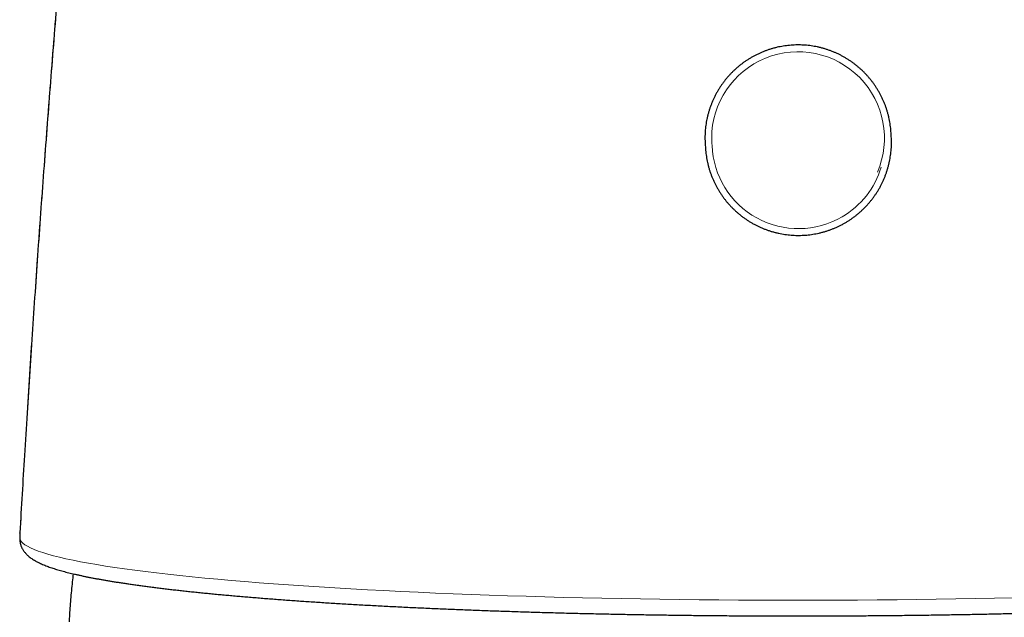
# Model space of a CAD drawing. Header units: millimetres. Extents: x 8 to 761, y 12 to 733.
# Tile 31 of 99: x 327 to 358, y 642 to 661. Entities that reach past the tile are written whole.
import ezdxf

# ---------------------------------------------------------------- set-up
doc = ezdxf.new("R2010")
doc.units = ezdxf.units.MM

msp = doc.modelspace()

# ---------------------------------------------------------------- linework, layer by layer
at = {"color": 7, "linetype": 'Continuous', "lineweight": 30}
for p, q in [((327.323, 644.635), (327.322, 644.601)), ((327.322, 644.601), (327.322, 644.585)), ((327.324, 644.635), (327.324, 644.644))]:
    msp.add_line(p, q, dxfattribs=at)
at = {"color": 252, "linetype": 'Continuous', "lineweight": 0, "flags": 128}
msp.add_lwpolyline([(327.337, 644.421), (327.37, 644.371), (327.419, 644.321), (327.484, 644.271), (327.565, 644.221), (327.661, 644.171), (327.773, 644.122), (327.9, 644.073), (328.043, 644.024), (328.201, 643.975), (328.375, 643.927), (328.563, 643.879), (328.766, 643.832), (328.985, 643.785), (329.218, 643.739), (329.465, 643.693), (329.727, 643.647), (330.003, 643.602), (330.294, 643.558), (330.598, 643.514), (330.916, 643.471), (331.247, 643.429), (331.591, 643.387), (331.949, 643.346), (332.319, 643.306), (332.702, 643.266), (333.097, 643.228), (333.504, 643.19), (333.923, 643.153), (334.354, 643.117), (334.795, 643.081), (335.248, 643.047), (335.711, 643.014), (336.185, 642.981), (336.669, 642.95), (337.162, 642.92), (337.665, 642.89), (338.177, 642.862), (338.697, 642.835), (339.226, 642.809), (339.763, 642.784), (340.308, 642.76), (340.86, 642.737), (341.419, 642.715), (341.985, 642.695), (342.557, 642.675), (343.135, 642.657), (343.719, 642.64), (344.307, 642.625), (344.9, 642.61), (345.498, 642.597), (346.1, 642.585), (346.705, 642.574), (347.314, 642.564), (347.925, 642.556), (348.539, 642.549), (349.154, 642.543), (349.772, 642.539), (350.39, 642.536), (351.01, 642.534), (351.629, 642.533), (352.249, 642.534), (352.868, 642.536), (353.487, 642.539), (354.104, 642.543), (354.72, 642.549), (355.334, 642.556), (355.945, 642.564), (356.553, 642.574), (357.159, 642.585), (357.76, 642.597), (358.358, 642.61)], dxfattribs=at)
at = {"color": 252, "linetype": 'Continuous', "lineweight": 0}
for centre, radius, start, end in [((351.629, 656.973), 2.698, 336.7499, 179.9983), ((351.629, 656.973), 2.697, 180, 184.9003), ((351.641, 656.842), 2.698, 182.1068, 300.2831), ((351.641, 656.842), 2.698, 300.2842, 343.3596), ((327.832, 644.392), 0.496, 176.6993, 206.9898)]:
    msp.add_arc(centre, radius, start, end, dxfattribs=at)
for points, knots in [([(329.82, 675.78), (329.722, 674.812), (329.526, 672.876), (329.246, 669.971), (328.978, 667.065), (328.723, 664.157), (328.479, 661.248), (328.252, 658.394), (328.041, 655.594), (327.844, 652.849), (327.659, 650.103), (327.484, 647.357), (327.376, 645.526), (327.322, 644.61)], [0, 0, 0, 0, 0.093329, 0.186661, 0.279995, 0.373331, 0.466669, 0.560006, 0.648009, 0.73601, 0.82401, 0.912007, 1, 1, 1, 1]), ([(327.322, 644.61), (327.321, 644.591), (327.32, 644.554), (327.321, 644.508), (327.324, 644.47), (327.329, 644.44), (327.334, 644.427), (327.337, 644.421)], [0, 0, 0, 0, 0.199056, 0.399293, 0.600003, 0.800474, 1, 1, 1, 1])]:
    msp.add_open_spline(points, degree=3, knots=knots, dxfattribs=at)
at = {"color": 7, "linetype": 'Continuous', "lineweight": 30}
for points, knots in [([(329.82, 675.778), (329.738, 674.969), (329.566, 673.284), (329.318, 670.723), (329.072, 668.095), (328.837, 665.467), (328.611, 662.838), (328.395, 660.21), (328.19, 657.581), (327.994, 654.952), (327.808, 652.322), (327.632, 649.692), (327.47, 647.133), (327.371, 645.45), (327.324, 644.644)], [0, 0, 0, 0, 0.078044, 0.162478, 0.246911, 0.331344, 0.415776, 0.500209, 0.584643, 0.669078, 0.753514, 0.837952, 0.922391, 1, 1, 1, 1]), ([(354.535, 657.07), (354.534, 657.092), (354.533, 657.147), (354.526, 657.233), (354.516, 657.33), (354.503, 657.427), (354.486, 657.523), (354.466, 657.618), (354.443, 657.713), (354.417, 657.807), (354.387, 657.9), (354.355, 657.992), (354.319, 658.082), (354.281, 658.172), (354.239, 658.26), (354.195, 658.347), (354.147, 658.432), (354.097, 658.515), (354.044, 658.597), (353.988, 658.677), (353.93, 658.755), (353.869, 658.831), (353.806, 658.905), (353.74, 658.977), (353.672, 659.047), (353.601, 659.114), (353.528, 659.179), (353.454, 659.241), (353.377, 659.301), (353.298, 659.359), (353.217, 659.413), (353.134, 659.465), (353.05, 659.514), (352.964, 659.56), (352.877, 659.603), (352.788, 659.644), (352.698, 659.681), (352.607, 659.715), (352.515, 659.747), (352.421, 659.775), (352.327, 659.8), (352.232, 659.822), (352.136, 659.84), (352.04, 659.855), (351.944, 659.868), (351.846, 659.877), (351.749, 659.882), (351.652, 659.885), (351.554, 659.884), (351.457, 659.88), (351.36, 659.872), (351.263, 659.861), (351.166, 659.848), (351.07, 659.83), (350.975, 659.81), (350.88, 659.787), (350.787, 659.76), (350.694, 659.73), (350.602, 659.697), (350.512, 659.661), (350.422, 659.622), (350.334, 659.58), (350.248, 659.536), (350.163, 659.488), (350.079, 659.437), (349.998, 659.384), (349.918, 659.328), (349.84, 659.269), (349.764, 659.208), (349.691, 659.144), (349.619, 659.078), (349.55, 659.01), (349.483, 658.939), (349.418, 658.866), (349.356, 658.791), (349.297, 658.713), (349.24, 658.634), (349.186, 658.553), (349.134, 658.47), (349.086, 658.386), (349.04, 658.3), (348.997, 658.212), (348.957, 658.124), (348.92, 658.033), (348.886, 657.942), (348.855, 657.85), (348.828, 657.756), (348.803, 657.662), (348.782, 657.567), (348.763, 657.471), (348.748, 657.375), (348.737, 657.278), (348.728, 657.181), (348.723, 657.083), (348.721, 656.986), (348.722, 656.889), (348.727, 656.793), (348.732, 656.731), (348.735, 656.7)], [0, 0, 0, 0, 0.007074, 0.017533, 0.027992, 0.038451, 0.048909, 0.059368, 0.069827, 0.080286, 0.090745, 0.101203, 0.111662, 0.122121, 0.13258, 0.143039, 0.153497, 0.163956, 0.174415, 0.184874, 0.195333, 0.205792, 0.21625, 0.226709, 0.237168, 0.247627, 0.258086, 0.268545, 0.279003, 0.289462, 0.299921, 0.31038, 0.320839, 0.331298, 0.341757, 0.352216, 0.362674, 0.373133, 0.383592, 0.394051, 0.40451, 0.414969, 0.425428, 0.435887, 0.446345, 0.456804, 0.467263, 0.477722, 0.488181, 0.49864, 0.509099, 0.519558, 0.530017, 0.540475, 0.550934, 0.561393, 0.571852, 0.582311, 0.59277, 0.603229, 0.613688, 0.624147, 0.634605, 0.645064, 0.655523, 0.665982, 0.676441, 0.6869, 0.697359, 0.707818, 0.718276, 0.728735, 0.739194, 0.749653, 0.760112, 0.770571, 0.781029, 0.791488, 0.801947, 0.812406, 0.822865, 0.833324, 0.843782, 0.854241, 0.8647, 0.875159, 0.885618, 0.896076, 0.906535, 0.916994, 0.927453, 0.937912, 0.94837, 0.958829, 0.969288, 0.979747, 0.990206, 1, 1, 1, 1]), ([(348.735, 656.7), (348.735, 656.697), (348.736, 656.662), (348.742, 656.594), (348.751, 656.497), (348.764, 656.401), (348.781, 656.305), (348.8, 656.209), (348.823, 656.114), (348.849, 656.02), (348.878, 655.927), (348.91, 655.835), (348.946, 655.744), (348.984, 655.655), (349.025, 655.567), (349.069, 655.48), (349.116, 655.394), (349.166, 655.311), (349.219, 655.229), (349.274, 655.148), (349.333, 655.07), (349.393, 654.994), (349.456, 654.92), (349.522, 654.848), (349.59, 654.778), (349.66, 654.71), (349.733, 654.645), (349.808, 654.582), (349.884, 654.522), (349.963, 654.465), (350.044, 654.41), (350.126, 654.358), (350.21, 654.309), (350.296, 654.262), (350.383, 654.219), (350.471, 654.178), (350.561, 654.14), (350.652, 654.106), (350.745, 654.074), (350.838, 654.046), (350.932, 654.021), (351.027, 653.998), (351.123, 653.98), (351.219, 653.964), (351.315, 653.951), (351.412, 653.942), (351.51, 653.936), (351.607, 653.933), (351.705, 653.934), (351.802, 653.938), (351.899, 653.945), (351.996, 653.955), (352.093, 653.969), (352.189, 653.986), (352.284, 654.006), (352.379, 654.029), (352.473, 654.055), (352.565, 654.085), (352.657, 654.117), (352.748, 654.153), (352.837, 654.192), (352.926, 654.233), (353.012, 654.278), (353.097, 654.325), (353.181, 654.376), (353.263, 654.429), (353.343, 654.484), (353.421, 654.543), (353.497, 654.604), (353.571, 654.667), (353.642, 654.733), (353.712, 654.802), (353.779, 654.872), (353.844, 654.945), (353.906, 655.02), (353.966, 655.097), (354.023, 655.176), (354.078, 655.257), (354.129, 655.339), (354.178, 655.424), (354.224, 655.51), (354.267, 655.597), (354.308, 655.686), (354.345, 655.776), (354.379, 655.867), (354.41, 655.959), (354.438, 656.053), (354.463, 656.147), (354.485, 656.242), (354.503, 656.338), (354.518, 656.434), (354.531, 656.531), (354.539, 656.628), (354.545, 656.725), (354.547, 656.823), (354.546, 656.92), (354.542, 657.017), (354.537, 657.084), (354.533, 657.117), (354.533, 657.119)], [0, 0, 0, 0, 0.000954, 0.011466, 0.021978, 0.032489, 0.043001, 0.053513, 0.064024, 0.074536, 0.085048, 0.095559, 0.106071, 0.116583, 0.127094, 0.137606, 0.148118, 0.158629, 0.169141, 0.179653, 0.190164, 0.200676, 0.211188, 0.221699, 0.232211, 0.242723, 0.253234, 0.263746, 0.274258, 0.284769, 0.295281, 0.305793, 0.316304, 0.326816, 0.337327, 0.347839, 0.358351, 0.368862, 0.379374, 0.389886, 0.400397, 0.410909, 0.421421, 0.431932, 0.442444, 0.452956, 0.463467, 0.473979, 0.48449, 0.495002, 0.505514, 0.516025, 0.526537, 0.537049, 0.54756, 0.558072, 0.568584, 0.579095, 0.589607, 0.600118, 0.61063, 0.621142, 0.631653, 0.642165, 0.652677, 0.663188, 0.6737, 0.684211, 0.694723, 0.705235, 0.715746, 0.726258, 0.73677, 0.747281, 0.757793, 0.768305, 0.778816, 0.789328, 0.799839, 0.810351, 0.820863, 0.831374, 0.841886, 0.852398, 0.862909, 0.873421, 0.883933, 0.894444, 0.904956, 0.915468, 0.925979, 0.936491, 0.947003, 0.957514, 0.968026, 0.978537, 0.989049, 0.999561, 1, 1, 1, 1]), ([(327.321, 644.585), (327.321, 644.574), (327.32, 644.551), (327.32, 644.522), (327.32, 644.495), (327.321, 644.473), (327.321, 644.455), (327.322, 644.439), (327.323, 644.427), (327.324, 644.417), (327.324, 644.407), (327.325, 644.399), (327.326, 644.391), (327.327, 644.38), (327.329, 644.367), (327.332, 644.347), (327.336, 644.326), (327.34, 644.305), (327.345, 644.285), (327.352, 644.261), (327.361, 644.233), (327.372, 644.204), (327.381, 644.186), (327.385, 644.177)], [0, 0, 0, 0, 0.092721, 0.181702, 0.260971, 0.330387, 0.389846, 0.439277, 0.478637, 0.507906, 0.530288, 0.552424, 0.57452, 0.596577, 0.640598, 0.685153, 0.731081, 0.755718, 0.788806, 0.831848, 0.884948, 0.948201, 1, 1, 1, 1]), ([(327.39, 644.167), (327.395, 644.158), (327.407, 644.134), (327.429, 644.098), (327.457, 644.059), (327.487, 644.02), (327.521, 643.983), (327.558, 643.945), (327.599, 643.908), (327.646, 643.871), (327.696, 643.834), (327.751, 643.799), (327.809, 643.765), (327.87, 643.731), (327.934, 643.7), (328.001, 643.669), (328.068, 643.64), (328.137, 643.613), (328.208, 643.586), (328.281, 643.56), (328.356, 643.535), (328.433, 643.511), (328.511, 643.487), (328.592, 643.463), (328.676, 643.44), (328.761, 643.417), (328.849, 643.395), (328.939, 643.373), (329.032, 643.351), (329.127, 643.329), (329.224, 643.308), (329.324, 643.287), (329.426, 643.266), (329.531, 643.245), (329.638, 643.224), (329.748, 643.204), (329.86, 643.183), (329.975, 643.163), (330.092, 643.143), (330.211, 643.124), (330.333, 643.104), (330.463, 643.084), (330.595, 643.064), (330.734, 643.043), (330.876, 643.022), (331.027, 643.001), (331.18, 642.981), (331.336, 642.96), (331.494, 642.94), (331.656, 642.919), (331.82, 642.899), (331.987, 642.88), (332.157, 642.86), (332.329, 642.841), (332.504, 642.821), (332.682, 642.802), (332.862, 642.784), (333.045, 642.765), (333.231, 642.747), (333.419, 642.728), (333.609, 642.71), (333.803, 642.693), (333.998, 642.675), (334.197, 642.658), (334.397, 642.641), (334.6, 642.624), (334.806, 642.607), (335.013, 642.59), (335.224, 642.574), (335.436, 642.558), (335.651, 642.542), (335.868, 642.527), (336.087, 642.511), (336.309, 642.496), (336.532, 642.481), (336.758, 642.466), (336.986, 642.452), (337.216, 642.437), (337.448, 642.423), (337.682, 642.409), (337.919, 642.396), (338.157, 642.383), (338.397, 642.369), (338.639, 642.357), (338.883, 642.344), (339.129, 642.331), (339.376, 642.319), (339.626, 642.307), (339.877, 642.296), (340.13, 642.284), (340.385, 642.273), (340.641, 642.262), (340.9, 642.251), (341.159, 642.241), (341.421, 642.231), (341.684, 642.221), (341.949, 642.211), (342.215, 642.202), (342.483, 642.193), (342.752, 642.184), (343.023, 642.175), (343.295, 642.167), (343.569, 642.159), (343.844, 642.151), (344.12, 642.143), (344.398, 642.136), (344.678, 642.129), (344.959, 642.122), (345.241, 642.116), (345.515, 642.11), (345.781, 642.104), (346.037, 642.099), (346.294, 642.094), (346.551, 642.089), (346.809, 642.085), (347.068, 642.081), (347.327, 642.077), (347.586, 642.073), (347.846, 642.07), (348.106, 642.066), (348.367, 642.063), (348.627, 642.06), (348.888, 642.058), (349.148, 642.056), (349.409, 642.053), (349.668, 642.052), (349.927, 642.05), (350.185, 642.049), (350.439, 642.047), (350.687, 642.047), (350.918, 642.046), (351.118, 642.046), (351.299, 642.045), (351.464, 642.045), (351.577, 642.045), (351.629, 642.045)], [0, 0, 0, 0, 0.00302, 0.007701, 0.012616, 0.017817, 0.023369, 0.029351, 0.035858, 0.043007, 0.050925, 0.058755, 0.067059, 0.075614, 0.084183, 0.092638, 0.100961, 0.109155, 0.117232, 0.125206, 0.133091, 0.140899, 0.148643, 0.156329, 0.163967, 0.171562, 0.179121, 0.186648, 0.194146, 0.201619, 0.209071, 0.216503, 0.223918, 0.231317, 0.238703, 0.246076, 0.253437, 0.260789, 0.268131, 0.275465, 0.282792, 0.290111, 0.298256, 0.305562, 0.313674, 0.321791, 0.329894, 0.337984, 0.34606, 0.354125, 0.362178, 0.37022, 0.378253, 0.386276, 0.394291, 0.402298, 0.410297, 0.418289, 0.426274, 0.434253, 0.442226, 0.450193, 0.458155, 0.466113, 0.474065, 0.482013, 0.489958, 0.497898, 0.505835, 0.513769, 0.521699, 0.529627, 0.537553, 0.545475, 0.553396, 0.561315, 0.569232, 0.577148, 0.585063, 0.592976, 0.600889, 0.608801, 0.616712, 0.624624, 0.632535, 0.640447, 0.648359, 0.656272, 0.664186, 0.672101, 0.680017, 0.687936, 0.695857, 0.70378, 0.711706, 0.719635, 0.727568, 0.735504, 0.743446, 0.751392, 0.759343, 0.767301, 0.775266, 0.783238, 0.791218, 0.799208, 0.807207, 0.815219, 0.823242, 0.83128, 0.838495, 0.845709, 0.852922, 0.860133, 0.867343, 0.87455, 0.881755, 0.888957, 0.896156, 0.903351, 0.910541, 0.917724, 0.9249, 0.932065, 0.939217, 0.946349, 0.953453, 0.960512, 0.967496, 0.974335, 0.980838, 0.986449, 0.990747, 0.995678, 1, 1, 1, 1]), ([(351.629, 642.045), (351.724, 642.045), (351.858, 642.045), (352.056, 642.045), (352.226, 642.046), (352.428, 642.046), (352.641, 642.047), (352.865, 642.048), (353.096, 642.049), (353.332, 642.05), (353.574, 642.052), (353.819, 642.053), (354.066, 642.055), (354.316, 642.057), (354.568, 642.06), (354.822, 642.062), (355.077, 642.065), (355.332, 642.068), (355.589, 642.072), (355.846, 642.075), (356.103, 642.079), (356.361, 642.083), (356.619, 642.088), (356.877, 642.092), (357.134, 642.097), (357.392, 642.102), (357.65, 642.108), (357.907, 642.113), (358.164, 642.119), (358.42, 642.125), (358.676, 642.131), (358.931, 642.138), (359.186, 642.145), (359.44, 642.152), (359.693, 642.159), (359.945, 642.166), (360.197, 642.174), (360.448, 642.182), (360.697, 642.19), (360.946, 642.198), (361.194, 642.207), (361.44, 642.216), (361.686, 642.225), (361.93, 642.234), (362.173, 642.244), (362.415, 642.254), (362.655, 642.264), (362.894, 642.274), (363.132, 642.284), (363.369, 642.295), (363.604, 642.306), (363.837, 642.317), (364.069, 642.328), (364.299, 642.34), (364.528, 642.352), (364.755, 642.364), (364.981, 642.376), (365.205, 642.388), (365.427, 642.401), (365.647, 642.414), (365.866, 642.427), (366.083, 642.44), (366.298, 642.453), (366.511, 642.467), (366.722, 642.481), (366.931, 642.495), (367.139, 642.509), (367.344, 642.523), (367.547, 642.538), (367.749, 642.553), (367.948, 642.567), (368.145, 642.583), (368.34, 642.598), (368.533, 642.613), (368.723, 642.629), (368.912, 642.645), (369.098, 642.661), (369.282, 642.677), (369.464, 642.693), (369.643, 642.71), (369.82, 642.727), (369.995, 642.743), (370.168, 642.76), (370.338, 642.778), (370.505, 642.795), (370.67, 642.812), (370.833, 642.83), (370.994, 642.848), (371.152, 642.866), (371.307, 642.884), (371.46, 642.902), (371.61, 642.92), (371.758, 642.939), (371.903, 642.957), (372.046, 642.976), (372.186, 642.995), (372.324, 643.014), (372.459, 643.033), (372.592, 643.053), (372.721, 643.072), (372.849, 643.092), (372.973, 643.112), (373.095, 643.131), (373.214, 643.151), (373.331, 643.172), (373.445, 643.192), (373.557, 643.212), (373.666, 643.233), (373.772, 643.253), (373.875, 643.274), (373.976, 643.295), (374.075, 643.317), (374.17, 643.338), (374.264, 643.359), (374.354, 643.381), (374.442, 643.403), (374.528, 643.425), (374.611, 643.448), (374.692, 643.471), (374.77, 643.494), (374.847, 643.517), (374.921, 643.541), (374.992, 643.565), (375.062, 643.59), (375.13, 643.616), (375.196, 643.643), (375.26, 643.67), (375.322, 643.699), (375.383, 643.729), (375.442, 643.76), (375.498, 643.793), (375.552, 643.827), (375.601, 643.862), (375.645, 643.897), (375.686, 643.932), (375.723, 643.967), (375.756, 644.002), (375.786, 644.038), (375.813, 644.074), (375.838, 644.112), (375.857, 644.143), (375.866, 644.162), (375.869, 644.167)], [0, 0, 0, 0, 0.007791, 0.010963, 0.016228, 0.0217, 0.027575, 0.033711, 0.04005, 0.046547, 0.053171, 0.059896, 0.066705, 0.073583, 0.080521, 0.087509, 0.09454, 0.101609, 0.108711, 0.115841, 0.122998, 0.130177, 0.137376, 0.144594, 0.151829, 0.159078, 0.166341, 0.173617, 0.180903, 0.1882, 0.195507, 0.202822, 0.210145, 0.217475, 0.224812, 0.232156, 0.239505, 0.24686, 0.254219, 0.261583, 0.268951, 0.276323, 0.283699, 0.291078, 0.29846, 0.305845, 0.313232, 0.320622, 0.328014, 0.335408, 0.342804, 0.350202, 0.357601, 0.365001, 0.372403, 0.379805, 0.387209, 0.394614, 0.402019, 0.409425, 0.416831, 0.424237, 0.431644, 0.439052, 0.446459, 0.453866, 0.461273, 0.468681, 0.476087, 0.483494, 0.4909, 0.498306, 0.505711, 0.513116, 0.52052, 0.527923, 0.535326, 0.542728, 0.550129, 0.557529, 0.564928, 0.572326, 0.579723, 0.587119, 0.594514, 0.601907, 0.6093, 0.616692, 0.624082, 0.631471, 0.638859, 0.646246, 0.653632, 0.661017, 0.6684, 0.675783, 0.683165, 0.690546, 0.697927, 0.705307, 0.712687, 0.720067, 0.727447, 0.734828, 0.742209, 0.749592, 0.756977, 0.764364, 0.771754, 0.779148, 0.786547, 0.793952, 0.801364, 0.808786, 0.816217, 0.823662, 0.831122, 0.838601, 0.846101, 0.853628, 0.861186, 0.868782, 0.876423, 0.884117, 0.891873, 0.899701, 0.90761, 0.915605, 0.923678, 0.931794, 0.939843, 0.947648, 0.955036, 0.961903, 0.968236, 0.974083, 0.979513, 0.984594, 0.989387, 0.993945, 0.998314, 1, 1, 1, 1]), ([(328.992, 643.36), (328.982, 643.275), (328.962, 643.1), (328.934, 642.834), (328.91, 642.562), (328.888, 642.29), (328.873, 642.057), (328.865, 641.915), (328.862, 641.864)], [0, 0, 0, 0, 0.171079, 0.352746, 0.534408, 0.716062, 0.897707, 1, 1, 1, 1])]:
    msp.add_open_spline(points, degree=3, knots=knots, dxfattribs=at)

doc.saveas('drawing.dxf')
